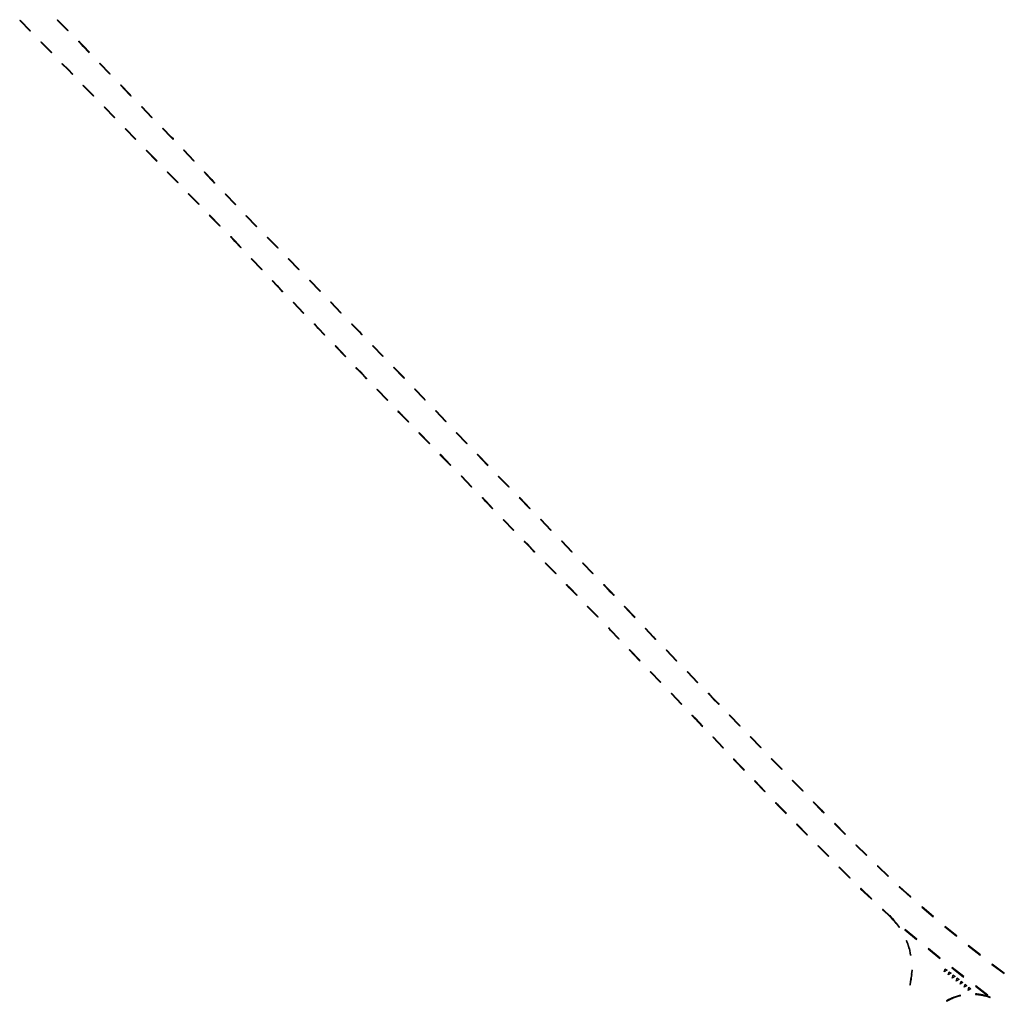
# Model space of a CAD drawing. Header units: metres. Extents: x 79047 to 79741, y 1317150 to 1317939.
# Tile 1 of 4: x 79545 to 79741, y 1317150 to 1317344. Entities that reach past the tile are written whole.
import ezdxf

# ---------------------------------------------------------------- set-up
doc = ezdxf.new("R2010")
doc.units = ezdxf.units.M
doc.layers.add('77300000_veoppmeriking_maskinelt', color=7, linetype='Continuous', true_color=0xf1f0ea)
doc.layers.add('77400000_veoppmeriking_manuelt', color=7, linetype='Continuous', true_color=0xf1f0ea)

msp = doc.modelspace()

# ---------------------------------------------------------------- meshes
at = {"layer": '77300000_veoppmeriking_maskinelt', "transparency": 33554687}
mesh = msp.add_polyface(dxfattribs=at)
corners = [(79547.45, 1317342.15, 40.1), (79545.42, 1317344.37, 40.01), (79545.35, 1317344.3, 40.02), (79547.52, 1317342.22, 40.1)]
mesh.append_faces([[corners[k] for k in face] for face in [(0, 1, 2), (3, 1, 0)]])
mesh = msp.add_polyface(dxfattribs=at)
corners = [(79554.92, 1317342.24, 40.26), (79552.89, 1317344.45, 40.17), (79552.82, 1317344.38, 40.17), (79555, 1317342.31, 40.26)]
mesh.append_faces([[corners[k] for k in face] for face in [(0, 1, 2), (3, 1, 0)]])
mesh = msp.add_polyface(dxfattribs=at)
corners = [(79551.64, 1317337.86, 40.27), (79549.62, 1317340.07, 40.18), (79549.55, 1317340.01, 40.19), (79551.71, 1317337.93, 40.27)]
mesh.append_faces([[corners[k] for k in face] for face in [(0, 1, 2), (3, 1, 0)]])
mesh = msp.add_polyface(dxfattribs=at)
corners = [(79557.99, 1317339.11, 40.41), (79557.1, 1317340.17, 40.36), (79557.03, 1317340.1, 40.36), (79559.19, 1317338.02, 40.47), (79558.07, 1317339.18, 40.41), (79559.11, 1317337.95, 40.47)]
mesh.append_faces([[corners[k] for k in face] for face in [(0, 1, 2), (0, 3, 4), (3, 0, 5), (0, 4, 1)]])
mesh = msp.add_polyface(dxfattribs=at)
corners = [(79554.95, 1317334.47, 40.44), (79553.81, 1317335.78, 40.39), (79553.74, 1317335.71, 40.38), (79555.03, 1317334.54, 40.45), (79555.9, 1317333.63, 40.49), (79555.83, 1317333.56, 40.49)]
mesh.append_faces([[corners[k] for k in face] for face in [(0, 1, 2), (3, 1, 0), (0, 4, 3), (4, 0, 5)]])
mesh = msp.add_polyface(dxfattribs=at)
corners = [(79563.34, 1317333.69, 40.67), (79561.19, 1317335.79, 40.57), (79563.27, 1317333.62, 40.68), (79561.26, 1317335.85, 40.57)]
mesh.append_faces([[corners[k] for k in face] for face in [(0, 1, 2), (1, 0, 3)]])
mesh = msp.add_polyface(dxfattribs=at)
corners = [(79560.08, 1317329.33, 40.7), (79557.92, 1317331.41, 40.59), (79560.01, 1317329.26, 40.69), (79557.99, 1317331.48, 40.59)]
mesh.append_faces([[corners[k] for k in face] for face in [(0, 1, 2), (1, 0, 3)]])
mesh = msp.add_polyface(dxfattribs=at)
corners = [(79567.24, 1317329.64, 40.85), (79565.35, 1317331.46, 40.78), (79567.16, 1317329.57, 40.85), (79565.42, 1317331.53, 40.78), (79567.43, 1317329.3, 40.87), (79567.5, 1317329.37, 40.86)]
mesh.append_faces([[corners[k] for k in face] for face in [(0, 1, 2), (1, 0, 3), (4, 0, 2), (4, 5, 0)]])
mesh = msp.add_polyface(dxfattribs=at)
corners = [(79564.27, 1317325.03, 40.9), (79562.1, 1317327.11, 40.8), (79564.19, 1317324.96, 40.9), (79562.17, 1317327.18, 40.8)]
mesh.append_faces([[corners[k] for k in face] for face in [(0, 1, 2), (1, 0, 3)]])
mesh = msp.add_polyface(dxfattribs=at)
corners = [(79571.69, 1317325.07, 41.03), (79569.53, 1317327.15, 40.95), (79571.62, 1317325, 41.03), (79569.6, 1317327.22, 40.95)]
mesh.append_faces([[corners[k] for k in face] for face in [(0, 1, 2), (1, 0, 3)]])
mesh = msp.add_polyface(dxfattribs=at)
corners = [(79568.45, 1317320.73, 41.08), (79566.28, 1317322.81, 41.01), (79568.38, 1317320.66, 41.08), (79566.36, 1317322.88, 41.01)]
mesh.append_faces([[corners[k] for k in face] for face in [(0, 1, 2), (1, 0, 3)]])
mesh = msp.add_polyface(dxfattribs=at)
corners = [(79575.45, 1317321.08, 41.19), (79573.79, 1317322.93, 41.11), (79573.72, 1317322.86, 41.12), (79575.52, 1317321.15, 41.19), (79575.88, 1317320.77, 41.2), (79575.81, 1317320.7, 41.21)]
mesh.append_faces([[corners[k] for k in face] for face in [(0, 1, 2), (3, 1, 0), (0, 4, 3), (4, 0, 5)]])
mesh = msp.add_polyface(dxfattribs=at)
corners = [(79572.63, 1317316.42, 41.04), (79570.47, 1317318.5, 41.08), (79572.56, 1317316.35, 41.03), (79570.54, 1317318.57, 41.07)]
mesh.append_faces([[corners[k] for k in face] for face in [(0, 1, 2), (1, 0, 3)]])
mesh = msp.add_polyface(dxfattribs=at)
corners = [(79580, 1317316.41, 41.38), (79577.87, 1317318.52, 41.3), (79579.93, 1317316.35, 41.39), (79577.94, 1317318.59, 41.29)]
mesh.append_faces([[corners[k] for k in face] for face in [(0, 1, 2), (1, 0, 3)]])
mesh = msp.add_polyface(dxfattribs=at)
corners = [(79576.81, 1317312.12, 41.48), (79574.65, 1317314.2, 41.22), (79576.74, 1317312.05, 41.48), (79574.72, 1317314.27, 41.23)]
mesh.append_faces([[corners[k] for k in face] for face in [(0, 1, 2), (1, 0, 3)]])
mesh = msp.add_polyface(dxfattribs=at)
corners = [(79583.49, 1317312.73, 41.55), (79581.99, 1317314.17, 41.48), (79583.42, 1317312.66, 41.55), (79582.06, 1317314.23, 41.47), (79584.06, 1317311.99, 41.58), (79584.13, 1317312.06, 41.58)]
mesh.append_faces([[corners[k] for k in face] for face in [(0, 1, 2), (1, 0, 3), (4, 0, 2), (5, 0, 4)]])
mesh = msp.add_polyface(dxfattribs=at)
corners = [(79579.94, 1317308.9, 41.69), (79578.83, 1317309.9, 41.67), (79579.87, 1317308.83, 41.69), (79578.9, 1317309.97, 41.67), (79580.92, 1317307.75, 41.7), (79581, 1317307.82, 41.7)]
mesh.append_faces([[corners[k] for k in face] for face in [(0, 1, 2), (1, 0, 3), (4, 0, 2), (5, 0, 4)]])
mesh = msp.add_polyface(dxfattribs=at)
corners = [(79588.22, 1317307.67, 41.79), (79586.21, 1317309.9, 41.68), (79586.14, 1317309.83, 41.68), (79588.29, 1317307.74, 41.78)]
mesh.append_faces([[corners[k] for k in face] for face in [(0, 1, 2), (3, 1, 0)]])
mesh = msp.add_polyface(dxfattribs=at)
corners = [(79585.19, 1317303.53, 41.84), (79583.02, 1317305.61, 41.76), (79585.12, 1317303.46, 41.85), (79583.1, 1317305.68, 41.75)]
mesh.append_faces([[corners[k] for k in face] for face in [(0, 1, 2), (1, 0, 3)]])
mesh = msp.add_polyface(dxfattribs=at)
corners = [(79592.38, 1317303.35, 41.99), (79590.37, 1317305.58, 41.89), (79590.3, 1317305.51, 41.89), (79592.45, 1317303.41, 41.99)]
mesh.append_faces([[corners[k] for k in face] for face in [(0, 1, 2), (3, 1, 0)]])
mesh = msp.add_polyface(dxfattribs=at)
corners = [(79588.08, 1317300.45, 41.97), (79587.29, 1317301.39, 41.93), (79587.22, 1317301.32, 41.93), (79589.37, 1317299.22, 42.02), (79588.15, 1317300.52, 41.96), (79589.3, 1317299.16, 42.02)]
mesh.append_faces([[corners[k] for k in face] for face in [(0, 1, 2), (0, 3, 4), (3, 0, 5), (0, 4, 1)]])
mesh = msp.add_polyface(dxfattribs=at)
corners = [(79596.6, 1317299.08, 42.2), (79594.56, 1317301.28, 42.09), (79594.49, 1317301.21, 42.1), (79596.67, 1317299.15, 42.2)]
mesh.append_faces([[corners[k] for k in face] for face in [(0, 1, 2), (3, 1, 0)]])
mesh = msp.add_polyface(dxfattribs=at)
corners = [(79593.49, 1317294.87, 42.2), (79591.36, 1317296.98, 42.11), (79593.42, 1317294.8, 42.21), (79591.43, 1317297.04, 42.11)]
mesh.append_faces([[corners[k] for k in face] for face in [(0, 1, 2), (1, 0, 3)]])
mesh = msp.add_polyface(dxfattribs=at)
corners = [(79600.82, 1317294.82, 42.4), (79598.78, 1317297.02, 42.3), (79598.71, 1317296.95, 42.3), (79600.9, 1317294.89, 42.4)]
mesh.append_faces([[corners[k] for k in face] for face in [(0, 1, 2), (3, 1, 0)]])
mesh = msp.add_polyface(dxfattribs=at)
corners = [(79596.52, 1317291.66, 42.06), (79595.48, 1317292.62, 42.19), (79596.45, 1317291.59, 42.14), (79595.55, 1317292.69, 42.15), (79597.63, 1317290.52, 42.05), (79597.56, 1317290.45, 42.15)]
mesh.append_faces([[corners[k] for k in face] for face in [(0, 1, 2), (1, 0, 3), (4, 0, 5), (5, 0, 2)]])
mesh = msp.add_polyface(dxfattribs=at)
corners = [(79605.01, 1317290.52, 42.59), (79603, 1317292.75, 42.49), (79602.93, 1317292.69, 42.49), (79605.08, 1317290.59, 42.59)]
mesh.append_faces([[corners[k] for k in face] for face in [(0, 1, 2), (3, 1, 0)]])
mesh = msp.add_polyface(dxfattribs=at)
corners = [(79601.81, 1317286.22, 42.42), (79599.65, 1317288.3, 42.24), (79601.74, 1317286.15, 42.42), (79599.72, 1317288.37, 42.24)]
mesh.append_faces([[corners[k] for k in face] for face in [(0, 1, 2), (1, 0, 3)]])
mesh = msp.add_polyface(dxfattribs=at)
corners = [(79609.17, 1317286.2, 42.78), (79607.16, 1317288.43, 42.68), (79607.09, 1317288.36, 42.68), (79609.24, 1317286.27, 42.77)]
mesh.append_faces([[corners[k] for k in face] for face in [(0, 1, 2), (3, 1, 0)]])
mesh = msp.add_polyface(dxfattribs=at)
corners = [(79604.64, 1317283.17, 42.68), (79603.9, 1317284.07, 42.61), (79603.83, 1317284, 42.6), (79605.98, 1317281.91, 42.79), (79604.71, 1317283.24, 42.68), (79605.91, 1317281.84, 42.79)]
mesh.append_faces([[corners[k] for k in face] for face in [(0, 1, 2), (0, 3, 4), (3, 0, 5), (0, 4, 1)]])
mesh = msp.add_polyface(dxfattribs=at)
corners = [(79612.89, 1317282.47, 42.95), (79611.25, 1317284.03, 42.87), (79612.82, 1317282.4, 42.95), (79611.32, 1317284.1, 42.87), (79613.33, 1317281.87, 42.97), (79613.4, 1317281.94, 42.97)]
mesh.append_faces([[corners[k] for k in face] for face in [(0, 1, 2), (1, 0, 3), (4, 0, 2), (5, 0, 4)]])
mesh = msp.add_polyface(dxfattribs=at)
corners = [(79610.06, 1317277.5, 42.98), (79608.06, 1317279.74, 42.96), (79607.99, 1317279.67, 42.96), (79610.13, 1317277.57, 42.98)]
mesh.append_faces([[corners[k] for k in face] for face in [(0, 1, 2), (3, 1, 0)]])
mesh = msp.add_polyface(dxfattribs=at)
corners = [(79617.58, 1317277.64, 43.18), (79615.42, 1317279.72, 43.08), (79617.51, 1317277.57, 43.18), (79615.49, 1317279.79, 43.07)]
mesh.append_faces([[corners[k] for k in face] for face in [(0, 1, 2), (1, 0, 3)]])
mesh = msp.add_polyface(dxfattribs=at)
corners = [(79613.09, 1317274.48, 43.25), (79612.14, 1317275.34, 43.21), (79613.02, 1317274.42, 43.25), (79612.21, 1317275.41, 43.2), (79614.29, 1317273.24, 43.3), (79614.22, 1317273.17, 43.31)]
mesh.append_faces([[corners[k] for k in face] for face in [(0, 1, 2), (1, 0, 3), (4, 0, 5), (5, 0, 2)]])
mesh = msp.add_polyface(dxfattribs=at)
corners = [(79621.62, 1317273.34, 43.39), (79619.68, 1317275.49, 43.28), (79619.6, 1317275.42, 43.28), (79621.7, 1317273.41, 43.38), (79621.77, 1317273.34, 43.39), (79621.7, 1317273.27, 43.39)]
mesh.append_faces([[corners[k] for k in face] for face in [(0, 1, 2), (3, 1, 0), (0, 4, 3), (4, 0, 5)]])
mesh = msp.add_polyface(dxfattribs=at)
corners = [(79618.39, 1317268.86, 43.51), (79616.37, 1317271.09, 43.4), (79616.3, 1317271.02, 43.41), (79618.46, 1317268.93, 43.51)]
mesh.append_faces([[corners[k] for k in face] for face in [(0, 1, 2), (3, 1, 0)]])
mesh = msp.add_polyface(dxfattribs=at)
corners = [(79625.67, 1317269.25, 43.59), (79623.77, 1317271.1, 43.5), (79625.6, 1317269.18, 43.59), (79623.84, 1317271.17, 43.49), (79625.84, 1317268.93, 43.6), (79625.91, 1317269, 43.6)]
mesh.append_faces([[corners[k] for k in face] for face in [(0, 1, 2), (1, 0, 3), (4, 0, 2), (4, 5, 0)]])
mesh = msp.add_polyface(dxfattribs=at)
corners = [(79621.36, 1317265.93, 43.64), (79620.47, 1317266.7, 43.61), (79621.29, 1317265.86, 43.65), (79620.54, 1317266.77, 43.61), (79622.63, 1317264.62, 43.71), (79622.56, 1317264.55, 43.71)]
mesh.append_faces([[corners[k] for k in face] for face in [(0, 1, 2), (1, 0, 3), (4, 0, 5), (5, 0, 2)]])
mesh = msp.add_polyface(dxfattribs=at)
corners = [(79630.07, 1317264.67, 43.8), (79627.92, 1317266.77, 43.71), (79630, 1317264.6, 43.81), (79627.99, 1317266.84, 43.71)]
mesh.append_faces([[corners[k] for k in face] for face in [(0, 1, 2), (1, 0, 3)]])
mesh = msp.add_polyface(dxfattribs=at)
corners = [(79626.75, 1317260.25, 43.91), (79624.73, 1317262.47, 43.81), (79624.66, 1317262.4, 43.81), (79626.82, 1317260.32, 43.91)]
mesh.append_faces([[corners[k] for k in face] for face in [(0, 1, 2), (3, 1, 0)]])
mesh = msp.add_polyface(dxfattribs=at)
corners = [(79634.22, 1317260.35, 43.85), (79632.07, 1317262.44, 43.9), (79634.15, 1317260.28, 43.86), (79632.15, 1317262.51, 43.9)]
mesh.append_faces([[corners[k] for k in face] for face in [(0, 1, 2), (1, 0, 3)]])
mesh = msp.add_polyface(dxfattribs=at)
corners = [(79630.93, 1317255.96, 44.11), (79628.91, 1317258.17, 44.01), (79628.84, 1317258.1, 44.01), (79631.01, 1317256.02, 44.11)]
mesh.append_faces([[corners[k] for k in face] for face in [(0, 1, 2), (3, 1, 0)]])
mesh = msp.add_polyface(dxfattribs=at)
corners = [(79638.38, 1317256.02, 44.14), (79636.23, 1317258.11, 44.09), (79638.31, 1317255.95, 44.19), (79636.3, 1317258.18, 44.04)]
mesh.append_faces([[corners[k] for k in face] for face in [(0, 1, 2), (1, 0, 3)]])
mesh = msp.add_polyface(dxfattribs=at)
corners = [(79635.12, 1317251.66, 44.31), (79633.1, 1317253.88, 44.2), (79633.03, 1317253.81, 44.21), (79635.19, 1317251.73, 44.31)]
mesh.append_faces([[corners[k] for k in face] for face in [(0, 1, 2), (3, 1, 0)]])
mesh = msp.add_polyface(dxfattribs=at)
corners = [(79642.57, 1317251.72, 44.43), (79640.4, 1317253.79, 44.32), (79642.5, 1317251.65, 44.43), (79640.47, 1317253.86, 44.32)]
mesh.append_faces([[corners[k] for k in face] for face in [(0, 1, 2), (1, 0, 3)]])
mesh = msp.add_polyface(dxfattribs=at)
corners = [(79637.9, 1317248.8, 44.44), (79637.28, 1317249.58, 44.41), (79637.21, 1317249.51, 44.41), (79639.37, 1317247.42, 44.51), (79637.98, 1317248.87, 44.44), (79639.3, 1317247.35, 44.51)]
mesh.append_faces([[corners[k] for k in face] for face in [(0, 1, 2), (0, 3, 4), (3, 0, 5), (0, 4, 1)]])
mesh = msp.add_polyface(dxfattribs=at)
corners = [(79646.77, 1317247.44, 44.63), (79644.6, 1317249.51, 44.52), (79646.7, 1317247.37, 44.62), (79644.67, 1317249.58, 44.52)]
mesh.append_faces([[corners[k] for k in face] for face in [(0, 1, 2), (1, 0, 3)]])
mesh = msp.add_polyface(dxfattribs=at)
corners = [(79643.53, 1317243.1, 44.71), (79641.38, 1317245.19, 44.61), (79643.46, 1317243.03, 44.71), (79641.45, 1317245.26, 44.61)]
mesh.append_faces([[corners[k] for k in face] for face in [(0, 1, 2), (1, 0, 3)]])
mesh = msp.add_polyface(dxfattribs=at)
corners = [(79650.94, 1317243.13, 44.84), (79648.78, 1317245.21, 44.73), (79650.87, 1317243.06, 44.83), (79648.85, 1317245.28, 44.74)]
mesh.append_faces([[corners[k] for k in face] for face in [(0, 1, 2), (1, 0, 3)]])
mesh = msp.add_polyface(dxfattribs=at)
corners = [(79646.15, 1317240.37, 44.83), (79645.54, 1317240.87, 44.81), (79646.08, 1317240.3, 44.84), (79645.61, 1317240.94, 44.81), (79647.71, 1317238.79, 44.91), (79647.63, 1317238.72, 44.91)]
mesh.append_faces([[corners[k] for k in face] for face in [(0, 1, 2), (1, 0, 3), (4, 0, 5), (5, 0, 2)]])
mesh = msp.add_polyface(dxfattribs=at)
corners = [(79655.11, 1317238.81, 45.05), (79652.95, 1317240.9, 44.94), (79655.04, 1317238.74, 45.05), (79653.02, 1317240.97, 44.94)]
mesh.append_faces([[corners[k] for k in face] for face in [(0, 1, 2), (1, 0, 3)]])
mesh = msp.add_polyface(dxfattribs=at)
corners = [(79651.83, 1317234.43, 45.11), (79649.8, 1317236.64, 45.01), (79649.73, 1317236.57, 45.01), (79651.9, 1317234.5, 45.11)]
mesh.append_faces([[corners[k] for k in face] for face in [(0, 1, 2), (3, 1, 0)]])
mesh = msp.add_polyface(dxfattribs=at)
corners = [(79659.28, 1317234.5, 45.26), (79657.12, 1317236.58, 45.15), (79659.21, 1317234.43, 45.23), (79657.19, 1317236.65, 45.15)]
mesh.append_faces([[corners[k] for k in face] for face in [(0, 1, 2), (1, 0, 3)]])
mesh = msp.add_polyface(dxfattribs=at)
corners = [(79654.53, 1317231.66, 45.24), (79654, 1317232.35, 45.21), (79653.93, 1317232.28, 45.21), (79656.09, 1317230.2, 45.31), (79654.61, 1317231.73, 45.23), (79656.02, 1317230.13, 45.31)]
mesh.append_faces([[corners[k] for k in face] for face in [(0, 1, 2), (0, 3, 4), (3, 0, 5), (0, 4, 1)]])
mesh = msp.add_polyface(dxfattribs=at)
corners = [(79662.67, 1317230.84, 45.41), (79661.36, 1317232.34, 45.35), (79661.29, 1317232.27, 45.35), (79662.75, 1317230.91, 45.41), (79663.44, 1317230.18, 45.44), (79663.37, 1317230.11, 45.44)]
mesh.append_faces([[corners[k] for k in face] for face in [(0, 1, 2), (3, 1, 0), (0, 4, 3), (4, 0, 5)]])
mesh = msp.add_polyface(dxfattribs=at)
corners = [(79660.19, 1317225.82, 45.51), (79658.17, 1317228.04, 45.41), (79658.1, 1317227.98, 45.41), (79660.26, 1317225.89, 45.51)]
mesh.append_faces([[corners[k] for k in face] for face in [(0, 1, 2), (3, 1, 0)]])
mesh = msp.add_polyface(dxfattribs=at)
corners = [(79667.58, 1317225.83, 45.61), (79665.44, 1317227.93, 45.52), (79667.5, 1317225.76, 45.61), (79665.51, 1317228, 45.52)]
mesh.append_faces([[corners[k] for k in face] for face in [(0, 1, 2), (1, 0, 3)]])
mesh = msp.add_polyface(dxfattribs=at)
corners = [(79662.72, 1317223.2, 45.63), (79662.35, 1317223.73, 45.61), (79662.28, 1317223.66, 45.61), (79664.43, 1317221.57, 45.71), (79662.79, 1317223.27, 45.63), (79664.35, 1317221.5, 45.71)]
mesh.append_faces([[corners[k] for k in face] for face in [(0, 1, 2), (0, 3, 4), (3, 0, 5), (0, 4, 1)]])
mesh = msp.add_polyface(dxfattribs=at)
corners = [(79671.26, 1317221.95, 45.77), (79669.57, 1317223.58, 45.7), (79671.18, 1317221.88, 45.77), (79669.64, 1317223.65, 45.7), (79671.64, 1317221.41, 45.78), (79671.71, 1317221.48, 45.78)]
mesh.append_faces([[corners[k] for k in face] for face in [(0, 1, 2), (1, 0, 3), (4, 0, 2), (5, 0, 4)]])
mesh = msp.add_polyface(dxfattribs=at)
corners = [(79668.58, 1317217.24, 45.91), (79666.43, 1317219.33, 45.81), (79668.5, 1317217.17, 45.91), (79666.5, 1317219.4, 45.81)]
mesh.append_faces([[corners[k] for k in face] for face in [(0, 1, 2), (1, 0, 3)]])
mesh = msp.add_polyface(dxfattribs=at)
corners = [(79675.83, 1317217.11, 45.94), (79673.81, 1317219.33, 45.87), (79673.74, 1317219.26, 45.87), (79675.9, 1317217.18, 45.95)]
mesh.append_faces([[corners[k] for k in face] for face in [(0, 1, 2), (3, 1, 0)]])
mesh = msp.add_polyface(dxfattribs=at)
corners = [(79672.73, 1317212.91, 46.11), (79670.58, 1317215, 46.01), (79672.66, 1317212.84, 46.11), (79670.65, 1317215.07, 46.01)]
mesh.append_faces([[corners[k] for k in face] for face in [(0, 1, 2), (1, 0, 3)]])
mesh = msp.add_polyface(dxfattribs=at)
corners = [(79680.02, 1317212.82, 46.11), (79677.99, 1317215.04, 46.03), (79677.92, 1317214.97, 46.02), (79680.09, 1317212.89, 46.11)]
mesh.append_faces([[corners[k] for k in face] for face in [(0, 1, 2), (3, 1, 0)]])
mesh = msp.add_polyface(dxfattribs=at)
corners = [(79676.88, 1317208.57, 46.31), (79674.73, 1317210.67, 46.21), (79676.81, 1317208.5, 46.31), (79674.8, 1317210.74, 46.21)]
mesh.append_faces([[corners[k] for k in face] for face in [(0, 1, 2), (1, 0, 3)]])
mesh = msp.add_polyface(dxfattribs=at)
corners = [(79683.39, 1317209.36, 46.24), (79682.18, 1317210.74, 46.2), (79682.11, 1317210.67, 46.19), (79683.46, 1317209.43, 46.25), (79684.27, 1317208.59, 46.28), (79684.2, 1317208.52, 46.28)]
mesh.append_faces([[corners[k] for k in face] for face in [(0, 1, 2), (3, 1, 0), (0, 4, 3), (4, 0, 5)]])
mesh = msp.add_polyface(dxfattribs=at)
corners = [(79679.55, 1317205.64, 46.45), (79678.95, 1317206.41, 46.41), (79678.88, 1317206.34, 46.41), (79681.02, 1317204.23, 46.51), (79679.63, 1317205.71, 46.44), (79680.95, 1317204.16, 46.51)]
mesh.append_faces([[corners[k] for k in face] for face in [(0, 1, 2), (0, 3, 4), (3, 0, 5), (0, 4, 1)]])
mesh = msp.add_polyface(dxfattribs=at)
corners = [(79688.44, 1317204.28, 46.45), (79686.29, 1317206.36, 46.36), (79688.37, 1317204.21, 46.44), (79686.36, 1317206.43, 46.37)]
mesh.append_faces([[corners[k] for k in face] for face in [(0, 1, 2), (1, 0, 3)]])
mesh = msp.add_polyface(dxfattribs=at)
corners = [(79685.15, 1317199.88, 46.71), (79683.02, 1317201.99, 46.62), (79685.08, 1317199.81, 46.72), (79683.09, 1317202.06, 46.61)]
mesh.append_faces([[corners[k] for k in face] for face in [(0, 1, 2), (1, 0, 3)]])
mesh = msp.add_polyface(dxfattribs=at)
corners = [(79692.62, 1317199.96, 46.68), (79690.46, 1317202.05, 46.55), (79692.55, 1317199.89, 46.68), (79690.53, 1317202.12, 46.54)]
mesh.append_faces([[corners[k] for k in face] for face in [(0, 1, 2), (1, 0, 3)]])
mesh = msp.add_polyface(dxfattribs=at)
corners = [(79687.7, 1317197.19, 46.85), (79687.14, 1317197.64, 46.82), (79687.63, 1317197.12, 46.85), (79687.22, 1317197.7, 46.82), (79689.3, 1317195.54, 46.93), (79689.22, 1317195.47, 46.93)]
mesh.append_faces([[corners[k] for k in face] for face in [(0, 1, 2), (1, 0, 3), (4, 0, 5), (5, 0, 2)]])
mesh = msp.add_polyface(dxfattribs=at)
corners = [(79696.79, 1317195.65, 46.96), (79694.63, 1317197.74, 46.82), (79696.72, 1317195.58, 46.96), (79694.7, 1317197.81, 46.82)]
mesh.append_faces([[corners[k] for k in face] for face in [(0, 1, 2), (1, 0, 3)]])
mesh = msp.add_polyface(dxfattribs=at)
corners = [(79693.39, 1317191.16, 47.16), (79691.38, 1317193.38, 47.04), (79691.31, 1317193.31, 47.04), (79693.46, 1317191.22, 47.16)]
mesh.append_faces([[corners[k] for k in face] for face in [(0, 1, 2), (3, 1, 0)]])
mesh = msp.add_polyface(dxfattribs=at)
corners = [(79700.96, 1317191.34, 47.25), (79698.8, 1317193.43, 47.11), (79700.89, 1317191.27, 47.25), (79698.88, 1317193.5, 47.11)]
mesh.append_faces([[corners[k] for k in face] for face in [(0, 1, 2), (1, 0, 3)]])
mesh = msp.add_polyface(dxfattribs=at)
corners = [(79696.04, 1317188.55, 47.31), (79695.47, 1317189, 47.28), (79695.97, 1317188.48, 47.31), (79695.55, 1317189.07, 47.28), (79697.64, 1317186.92, 47.4), (79697.57, 1317186.85, 47.4)]
mesh.append_faces([[corners[k] for k in face] for face in [(0, 1, 2), (1, 0, 3), (4, 0, 5), (5, 0, 2)]])
mesh = msp.add_polyface(dxfattribs=at)
corners = [(79704.69, 1317187.49, 47.52), (79702.98, 1317189.11, 47.39), (79704.62, 1317187.42, 47.51), (79703.05, 1317189.18, 47.4), (79705.07, 1317186.97, 47.52), (79705.14, 1317187.04, 47.55)]
mesh.append_faces([[corners[k] for k in face] for face in [(0, 1, 2), (1, 0, 3), (4, 0, 2), (5, 0, 4)]])
mesh = msp.add_polyface(dxfattribs=at)
corners = [(79701.78, 1317182.58, 47.64), (79699.75, 1317184.78, 47.52), (79699.68, 1317184.71, 47.52), (79701.85, 1317182.65, 47.64)]
mesh.append_faces([[corners[k] for k in face] for face in [(0, 1, 2), (3, 1, 0)]])
mesh = msp.add_polyface(dxfattribs=at)
corners = [(79709.31, 1317182.72, 47.71), (79707.26, 1317184.92, 47.64), (79707.19, 1317184.84, 47.62), (79709.38, 1317182.79, 47.71)]
mesh.append_faces([[corners[k] for k in face] for face in [(0, 1, 2), (3, 1, 0)]])
mesh = msp.add_polyface(dxfattribs=at)
corners = [(79705.99, 1317178.3, 47.89), (79703.96, 1317180.51, 47.76), (79703.89, 1317180.44, 47.77), (79706.06, 1317178.37, 47.89)]
mesh.append_faces([[corners[k] for k in face] for face in [(0, 1, 2), (3, 1, 0)]])
mesh = msp.add_polyface(dxfattribs=at)
corners = [(79713.64, 1317178.57, 47.89), (79711.44, 1317180.6, 47.8), (79713.57, 1317178.5, 47.89), (79711.51, 1317180.67, 47.8)]
mesh.append_faces([[corners[k] for k in face] for face in [(0, 1, 2), (1, 0, 3)]])
mesh = msp.add_polyface(dxfattribs=at)
corners = [(79708.25, 1317176.14, 48.01), (79708.09, 1317176.16, 48.01), (79708.18, 1317176.07, 48.02), (79708.16, 1317176.23, 48.01), (79710.29, 1317174.11, 48.12), (79710.22, 1317174.04, 48.13)]
mesh.append_faces([[corners[k] for k in face] for face in [(0, 1, 2), (1, 0, 3), (4, 0, 5), (5, 0, 2)]])
mesh = msp.add_polyface(dxfattribs=at)
corners = [(79717.96, 1317174.4, 48.08), (79715.85, 1317176.39, 47.99), (79717.89, 1317174.33, 48.08), (79715.71, 1317176.39, 47.99), (79715.78, 1317176.46, 47.99), (79715.78, 1317176.32, 47.99)]
mesh.append_faces([[corners[k] for k in face] for face in [(0, 1, 2), (3, 1, 4), (1, 3, 5), (2, 1, 5)]])
mesh = msp.add_polyface(dxfattribs=at)
corners = [(79714.59, 1317169.94, 48.35), (79712.47, 1317171.94, 48.24), (79714.53, 1317169.86, 48.35), (79712.34, 1317171.92, 48.24), (79712.41, 1317172, 48.24), (79712.4, 1317171.87, 48.24)]
mesh.append_faces([[corners[k] for k in face] for face in [(0, 1, 2), (3, 1, 4), (1, 3, 5), (2, 1, 5)]])
mesh = msp.add_polyface(dxfattribs=at)
corners = [(79722.37, 1317170.33, 48.31), (79720.07, 1317172.27, 48.14), (79722.3, 1317170.26, 48.28), (79720.14, 1317172.34, 48.18)]
mesh.append_faces([[corners[k] for k in face] for face in [(0, 1, 2), (1, 0, 3)]])
mesh = msp.add_polyface(dxfattribs=at)
corners = [(79726.82, 1317166.32, 48.56), (79724.6, 1317168.33, 48.45), (79724.53, 1317168.25, 48.43), (79726.89, 1317166.39, 48.47)]
mesh.append_faces([[corners[k] for k in face] for face in [(0, 1, 2), (3, 1, 0)]])
mesh = msp.add_polyface(dxfattribs=at)
corners = [(79718.38, 1317166.37, 48.53), (79716.71, 1317167.81, 48.45), (79718.31, 1317166.29, 48.53), (79716.78, 1317167.88, 48.46), (79718.89, 1317165.75, 48.56), (79718.96, 1317165.82, 48.56)]
mesh.append_faces([[corners[k] for k in face] for face in [(0, 1, 2), (1, 0, 3), (4, 0, 2), (5, 0, 4)]])
mesh = msp.add_polyface(dxfattribs=at)
corners = [(79719.56, 1317165.05, 48.59), (79718.89, 1317165.85, 48.56), (79719.48, 1317164.99, 48.59), (79718.1, 1317166.51, 48.52), (79718.81, 1317165.78, 48.56), (79718.17, 1317166.58, 48.52), (79720.12, 1317164.29, 48.62), (79720.03, 1317164.23, 48.62)]
mesh.append_faces([[corners[k] for k in face] for face in [(0, 1, 2), (3, 4, 5), (4, 1, 5), (4, 2, 1), (2, 6, 0), (6, 2, 7)]])
mesh = msp.add_polyface(dxfattribs=at)
corners = [(79731.5, 1317162.56, 48.69), (79729.12, 1317164.38, 48.61), (79731.44, 1317162.48, 48.73), (79729.18, 1317164.46, 48.59)]
mesh.append_faces([[corners[k] for k in face] for face in [(0, 1, 2), (1, 0, 3)]])
mesh = msp.add_polyface(dxfattribs=at)
corners = [(79723.53, 1317161.94, 48.76), (79721.15, 1317163.77, 48.66), (79723.47, 1317161.87, 48.75), (79721.21, 1317163.84, 48.66)]
mesh.append_faces([[corners[k] for k in face] for face in [(0, 1, 2), (1, 0, 3)]])
mesh = msp.add_polyface(dxfattribs=at)
corners = [(79721.73, 1317161.21, 48.7), (79721.54, 1317161.65, 48.69), (79721.64, 1317161.17, 48.69), (79721.45, 1317161.61, 48.69), (79722.11, 1317160.05, 48.71), (79722.01, 1317160.02, 48.7), (79722.31, 1317158.76, 48.71), (79722.41, 1317158.77, 48.71), (79722.4, 1317158.78, 48.71), (79722.31, 1317158.75, 48.71)]
mesh.append_faces([[corners[k] for k in face] for face in [(0, 1, 2), (3, 2, 1), (4, 0, 5), (6, 4, 5), (2, 5, 0), (6, 7, 8), (7, 6, 9), (6, 8, 4)]])
mesh = msp.add_polyface(dxfattribs=at)
corners = [(79736.12, 1317158.73, 48.89), (79733.82, 1317160.66, 48.81), (79733.76, 1317160.58, 48.81), (79736.18, 1317158.8, 48.88)]
mesh.append_faces([[corners[k] for k in face] for face in [(0, 1, 2), (3, 1, 0)]])
mesh = msp.add_polyface(dxfattribs=at)
corners = [(79728.14, 1317158.1, 48.94), (79725.86, 1317160.05, 48.85), (79725.8, 1317159.98, 48.85), (79728.2, 1317158.17, 48.89)]
mesh.append_faces([[corners[k] for k in face] for face in [(0, 1, 2), (3, 1, 0)]])
mesh = msp.add_polyface(dxfattribs=at)
corners = [(79732.86, 1317154.39, 49.01), (79730.55, 1317156.31, 48.93), (79730.49, 1317156.23, 48.98), (79732.92, 1317154.47, 48.98)]
mesh.append_faces([[corners[k] for k in face] for face in [(0, 1, 2), (3, 1, 0)]])
mesh = msp.add_polyface(dxfattribs=at)
corners = [(79740.94, 1317155.15, 49.07), (79738.48, 1317156.87, 48.98), (79740.88, 1317155.07, 49.07), (79738.54, 1317156.95, 48.98)]
mesh.append_faces([[corners[k] for k in face] for face in [(0, 1, 2), (1, 0, 3)]])
mesh = msp.add_polyface(dxfattribs=at)
corners = [(79722.25, 1317152.84, 48.61), (79722.16, 1317152.86, 48.61), (79722.24, 1317152.79, 48.61), (79722.14, 1317152.82, 48.61), (79722.47, 1317153.93, 48.64), (79722.37, 1317153.95, 48.64), (79722.59, 1317154.9, 48.67), (79722.49, 1317154.91, 48.66), (79722.59, 1317154.91, 48.67), (79722.49, 1317154.91, 48.66), (79722.59, 1317154.91, 48.67), (79722.49, 1317154.92, 48.66), (79722.64, 1317155.77, 48.68), (79722.54, 1317155.78, 48.68)]
mesh.append_faces([[corners[k] for k in face] for face in [(0, 1, 2), (3, 2, 1), (0, 4, 5), (0, 5, 1), (5, 6, 7), (6, 5, 4), (7, 8, 9), (8, 7, 6), (10, 11, 8), (9, 8, 11), (11, 12, 13), (12, 11, 10)]])
mesh = msp.add_polyface(dxfattribs=at)
corners = [(79737.61, 1317150.72, 49.11), (79735.29, 1317152.64, 49.04), (79735.23, 1317152.56, 49.04), (79737.67, 1317150.8, 49.1)]
mesh.append_faces([[corners[k] for k in face] for face in [(0, 1, 2), (3, 1, 0)]])
mesh = msp.add_polyface(dxfattribs=at)
corners = [(79729.43, 1317149.66, 48.79), (79729.66, 1317149.68, 48.8), (79729.61, 1317149.77, 48.8), (79729.48, 1317149.58, 48.78), (79729.8, 1317149.87, 48.82), (79730.04, 1317149.88, 48.83), (79729.99, 1317149.97, 48.83), (79729.85, 1317149.79, 48.81), (79730.19, 1317150.07, 48.85), (79730.42, 1317150.07, 48.86), (79730.38, 1317150.16, 48.86), (79730.23, 1317149.98, 48.84), (79730.62, 1317150.16, 48.87), (79730.58, 1317150.25, 48.88), (79730.78, 1317150.33, 48.88), (79730.81, 1317150.24, 48.88), (79730.98, 1317150.41, 48.89), (79731.01, 1317150.31, 48.88), (79731.18, 1317150.48, 48.89), (79731.21, 1317150.39, 48.89), (79731.38, 1317150.55, 48.9), (79731.62, 1317150.52, 48.9), (79731.59, 1317150.62, 48.9), (79731.42, 1317150.46, 48.9), (79731.8, 1317150.68, 48.91), (79731.82, 1317150.58, 48.91), (79732, 1317150.74, 48.92), (79732.03, 1317150.64, 48.91), (79732.24, 1317150.69, 48.92), (79732.21, 1317150.79, 48.92)]
mesh.append_faces([[corners[k] for k in face] for face in [(0, 1, 2), (1, 0, 3), (1, 4, 2), (4, 5, 6), (5, 4, 7), (1, 7, 4), (5, 8, 6), (8, 9, 10), (9, 8, 11), (5, 11, 8), (10, 12, 13), (12, 10, 9), (12, 14, 13), (15, 16, 14), (12, 15, 14), (17, 18, 16), (15, 17, 16), (19, 20, 18), (17, 19, 18), (20, 21, 22), (21, 20, 23), (19, 23, 20), (21, 24, 22), (21, 25, 24), (25, 26, 24), (25, 27, 26), (28, 26, 27), (26, 28, 29)]])
mesh = msp.add_polyface(dxfattribs=at)
corners = [(79735.2, 1317150.94, 49.02), (79735.42, 1317151.03, 49.01), (79735.21, 1317151.04, 49.01), (79735.41, 1317150.93, 49.01), (79735.62, 1317150.91, 49.01), (79735.85, 1317150.98, 49.06), (79735.63, 1317151.01, 49.01), (79735.84, 1317150.88, 49.04), (79736.05, 1317150.85, 49.08), (79736.27, 1317150.92, 49.14), (79736.06, 1317150.95, 49.1), (79736.26, 1317150.82, 49.12), (79736.47, 1317150.78, 49.16), (79736.49, 1317150.88, 49.18), (79736.7, 1317150.83, 49.22), (79736.68, 1317150.74, 49.23), (79736.91, 1317150.79, 49.25), (79736.88, 1317150.69, 49.08), (79737.09, 1317150.64, 49.22), (79737.12, 1317150.73, 49.23), (79737.3, 1317150.58, 49.25), (79737.32, 1317150.68, 49.21), (79737.53, 1317150.62, 49.19), (79737.5, 1317150.52, 49.24), (79737.73, 1317150.55, 49.15), (79737.7, 1317150.46, 49.22), (79737.91, 1317150.39, 49.19), (79738.11, 1317150.31, 49.15), (79737.94, 1317150.48, 49.13), (79738.14, 1317150.41, 49.13)]
mesh.append_faces([[corners[k] for k in face] for face in [(0, 1, 2), (1, 0, 3), (4, 1, 3), (4, 5, 6), (5, 4, 7), (4, 6, 1), (8, 5, 7), (8, 9, 10), (9, 8, 11), (8, 10, 5), (11, 12, 9), (12, 13, 9), (12, 14, 13), (14, 12, 15), (15, 16, 14), (16, 15, 17), (17, 18, 16), (18, 19, 16), (18, 20, 19), (20, 21, 19), (20, 22, 21), (22, 20, 23), (23, 24, 22), (24, 23, 25), (26, 24, 25), (27, 28, 26), (26, 28, 24), (27, 29, 28)]])
at = {"layer": '77400000_veoppmeriking_manuelt', "transparency": 33554687}
mesh = msp.add_polyface(dxfattribs=at)
corners = [(79729.18, 1317156.05, 48.92), (79729.57, 1317155.75, 48.92), (79729, 1317155.43, 48.91)]
mesh.append_faces([[corners[k] for k in face] for face in [(0, 1, 2)]])
mesh = msp.add_polyface(dxfattribs=at)
corners = [(79729.97, 1317155.44, 48.93), (79730.36, 1317155.13, 48.94), (79729.79, 1317154.81, 48.93)]
mesh.append_faces([[corners[k] for k in face] for face in [(0, 1, 2)]])
mesh = msp.add_polyface(dxfattribs=at)
corners = [(79730.76, 1317154.83, 48.94), (79731.15, 1317154.52, 48.95), (79730.58, 1317154.2, 48.94)]
mesh.append_faces([[corners[k] for k in face] for face in [(0, 1, 2)]])
mesh = msp.add_polyface(dxfattribs=at)
corners = [(79731.55, 1317154.22, 48.95), (79731.94, 1317153.91, 48.96), (79731.37, 1317153.59, 48.95)]
mesh.append_faces([[corners[k] for k in face] for face in [(0, 1, 2)]])
mesh = msp.add_polyface(dxfattribs=at)
corners = [(79732.34, 1317153.6, 48.97), (79732.73, 1317153.29, 48.97), (79732.16, 1317152.98, 48.96)]
mesh.append_faces([[corners[k] for k in face] for face in [(0, 1, 2)]])
mesh = msp.add_polyface(dxfattribs=at)
corners = [(79733.13, 1317152.99, 48.98), (79733.52, 1317152.68, 48.99), (79732.95, 1317152.36, 48.97)]
mesh.append_faces([[corners[k] for k in face] for face in [(0, 1, 2)]])
mesh = msp.add_polyface(dxfattribs=at)
corners = [(79733.92, 1317152.38, 48.99), (79734.31, 1317152.07, 48.99), (79733.75, 1317151.75, 48.97)]
mesh.append_faces([[corners[k] for k in face] for face in [(0, 1, 2)]])

doc.saveas('drawing.dxf')
